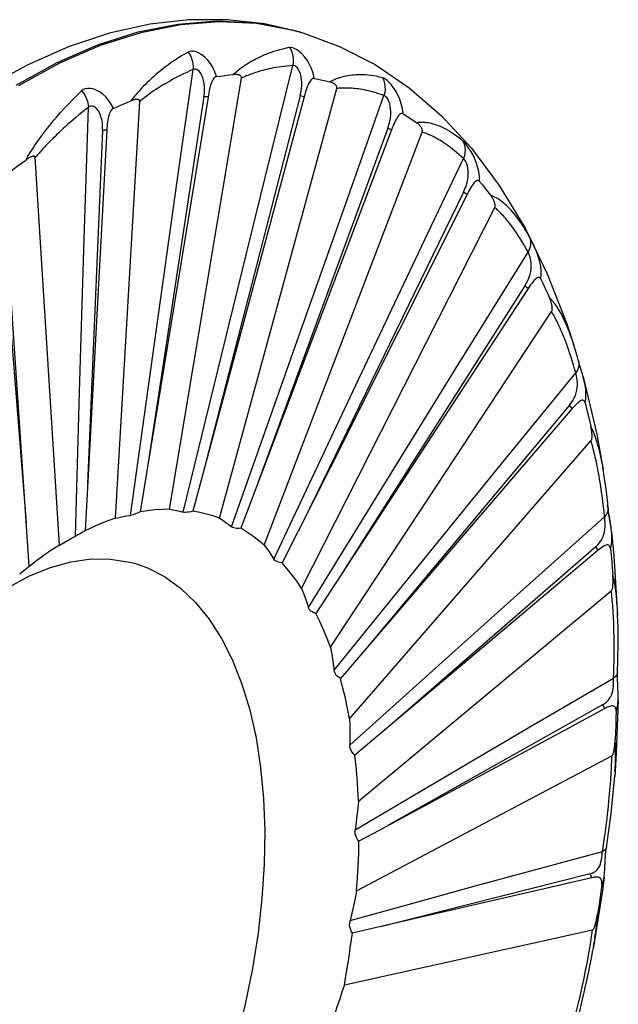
# Model space of a CAD drawing. Header units: inches. Extents: x 0 to 13.8, y 0 to 10.6.
# Tile 18 of 22: x 10.544 to 10.712, y 4.685 to 4.961. Entities that reach past the tile are written whole.
import ezdxf

# ---------------------------------------------------------------- set-up
doc = ezdxf.new("R2010")
doc.units = ezdxf.units.IN
doc.header["$LTSCALE"] = 0.75625
doc.header["$MEASUREMENT"] = 0
doc.layers.get('0').update_dxf_attribs({"linetype": 'CONTINUOUS'})

msp = doc.modelspace()

# ---------------------------------------------------------------- linework, layer by layer
at = {"color": 7, "linetype": 'Continuous'}
for p, q in [((10.62242, 4.95751), (10.6231, 4.95731)), ((10.5457, 4.94831), (10.534, 4.94189)), ((10.61255, 4.91684), (10.62028, 4.94816)), ((10.58566, 4.82378), (10.60585, 4.94464)), ((10.58786, 4.91577), (10.59229, 4.94705)), ((10.59975, 4.82124), (10.63259, 4.94174)), ((10.59649, 4.93935), (10.57749, 4.82302)), ((10.59534, 4.93946), (10.57974, 4.83675)), ((10.62345, 4.93938), (10.59223, 4.82325)), ((10.62233, 4.93966), (10.59592, 4.83695)), ((10.62345, 4.93938), (10.62233, 4.93966)), ((10.63514, 4.90951), (10.64587, 4.93974)), ((10.56165, 4.89661), (10.56292, 4.93645)), ((10.57049, 4.82125), (10.57731, 4.93811)), ((10.66199, 4.93413), (10.67044, 4.92498)), ((10.64691, 4.93062), (10.61067, 4.83162)), ((10.5669, 4.93003), (10.56271, 4.83102)), ((10.56807, 4.93009), (10.56443, 4.86281)), ((10.61227, 4.81375), (10.65658, 4.92952)), ((10.64797, 4.93016), (10.62264, 4.86323)), ((10.55481, 4.81375), (10.548, 4.92239)), ((10.65912, 4.90312), (10.66815, 4.9221)), ((10.60234, 4.87531), (10.61255, 4.91684)), ((10.58203, 4.8743), (10.58786, 4.91577)), ((10.53805, 4.9117), (10.54543, 4.81998)), ((10.66819, 4.91267), (10.62344, 4.82094)), ((10.66918, 4.91205), (10.63072, 4.83543)), ((10.62095, 4.8694), (10.63514, 4.90951)), ((10.62276, 4.80156), (10.67693, 4.90842)), ((10.68535, 4.90276), (10.69169, 4.88979)), ((10.68663, 4.9003), (10.68605, 4.90133)), ((10.56044, 4.85658), (10.56165, 4.89661)), ((10.66586, 4.86295), (10.68629, 4.89586)), ((10.68539, 4.88645), (10.63378, 4.80531)), ((10.6863, 4.88568), (10.65929, 4.84434)), ((10.63084, 4.78511), (10.69291, 4.8792)), ((10.58955, 4.82296), (10.60234, 4.87531)), ((10.57476, 4.82207), (10.58203, 4.8743)), ((10.69915, 4.86982), (10.69883, 4.87079)), ((10.69916, 4.86979), (10.69915, 4.86982)), ((10.60312, 4.81882), (10.62095, 4.8694)), ((10.69836, 4.86638), (10.69804, 4.86734)), ((10.70042, 4.86549), (10.70043, 4.86549)), ((10.56443, 4.86281), (10.56198, 4.81776)), ((10.62264, 4.86323), (10.60567, 4.81844)), ((10.64535, 4.8298), (10.66586, 4.86295)), ((10.6772, 4.83448), (10.69966, 4.86199)), ((10.70176, 4.86091), (10.70148, 4.86189)), ((10.70177, 4.86088), (10.70176, 4.86091)), ((10.70177, 4.86089), (10.70557, 4.84479)), ((10.55927, 4.81619), (10.56044, 4.85658)), ((10.61496, 4.80981), (10.63716, 4.8568)), ((10.6979, 4.85292), (10.64703, 4.79212)), ((10.69871, 4.85202), (10.66919, 4.81769)), ((10.65929, 4.84434), (10.62675, 4.79457)), ((10.63622, 4.765), (10.70395, 4.84293)), ((10.70557, 4.84479), (10.7074, 4.83482)), ((10.63072, 4.83543), (10.61731, 4.80876)), ((10.65463, 4.80674), (10.6772, 4.83448)), ((10.7074, 4.83482), (10.70725, 4.83569)), ((10.62466, 4.79626), (10.64535, 4.8298)), ((10.70863, 4.82434), (10.70857, 4.825)), ((10.70877, 4.82422), (10.70864, 4.82551)), ((10.70877, 4.82422), (10.70877, 4.82421)), ((10.70877, 4.82421), (10.70878, 4.8239)), ((10.68409, 4.80057), (10.70776, 4.82169)), ((10.66919, 4.81769), (10.63363, 4.77637)), ((10.70975, 4.81749), (10.70974, 4.81752)), ((10.70975, 4.81749), (10.7104, 4.81074)), ((10.70527, 4.81328), (10.66346, 4.77698)), ((10.70597, 4.81228), (10.68513, 4.79473)), ((10.7104, 4.81074), (10.71143, 4.79408)), ((10.54524, 4.80685), (10.54435, 4.80612)), ((10.54625, 4.80767), (10.54524, 4.80685)), ((10.63185, 4.77865), (10.65463, 4.80674)), ((10.54435, 4.80612), (10.54364, 4.80554)), ((10.6387, 4.74196), (10.70965, 4.8009)), ((10.66031, 4.77925), (10.68409, 4.80057)), ((10.68513, 4.79473), (10.63771, 4.75483)), ((10.64703, 4.79212), (10.64131, 4.78529)), ((10.63629, 4.75762), (10.66031, 4.77925)), ((10.66346, 4.77698), (10.65177, 4.76682)), ((10.68631, 4.76247), (10.7103, 4.77644)), ((10.7114, 4.77817), (10.7114, 4.77817)), ((10.70722, 4.76897), (10.65906, 4.7419)), ((10.70782, 4.7679), (10.69719, 4.76216)), ((10.71162, 4.77035), (10.71103, 4.75543)), ((10.71162, 4.77035), (10.71162, 4.77036)), ((10.65177, 4.76682), (10.64577, 4.7616)), ((10.69719, 4.76216), (10.64292, 4.73291)), ((10.66218, 4.74832), (10.68631, 4.76247)), ((10.6382, 4.71681), (10.7098, 4.75464)), ((10.71103, 4.75543), (10.7106, 4.7488)), ((10.6378, 4.73393), (10.66218, 4.74832)), ((10.65906, 4.7419), (10.64698, 4.7351)), ((10.64292, 4.73291), (10.63885, 4.73073)), ((10.68948, 4.72309), (10.70719, 4.72786)), ((10.70368, 4.72159), (10.64491, 4.70674)), ((10.67182, 4.71827), (10.68948, 4.72309)), ((10.70768, 4.72072), (10.70715, 4.71684)), ((10.70418, 4.72048), (10.64495, 4.70675)), ((10.65436, 4.71346), (10.67182, 4.71827)), ((10.707, 4.71859), (10.70671, 4.71655)), ((10.70715, 4.71684), (10.70453, 4.70046)), ((10.63635, 4.70843), (10.65436, 4.71346)), ((10.63474, 4.69048), (10.7044, 4.70582)), ((10.64495, 4.70675), (10.63699, 4.70492)), ((10.70304, 4.69752), (10.70337, 4.69933))]:
    msp.add_line(p, q, dxfattribs=at)
for points in [[(10.62242, 4.95751), (10.61238, 4.95986), (10.60196, 4.96104), (10.59121, 4.96102), (10.58017, 4.95977), (10.56884, 4.95724), (10.55732, 4.95342), (10.5457, 4.94831)], [(10.54262, 4.94272), (10.55412, 4.94902), (10.56557, 4.95399), (10.57691, 4.9576), (10.58806, 4.95983), (10.59899, 4.96068), (10.60963, 4.96014)], [(10.62061, 4.95801), (10.61031, 4.95994), (10.59967, 4.96048), (10.58874, 4.95963), (10.57759, 4.95739), (10.56625, 4.95378), (10.5548, 4.94882), (10.54329, 4.94252)], [(10.60963, 4.96014), (10.61993, 4.95821), (10.6231, 4.95731)], [(10.6231, 4.95731), (10.63342, 4.95355), (10.64339, 4.94844)], [(10.61938, 4.95321), (10.61841, 4.95302), (10.61747, 4.95282), (10.61658, 4.95259), (10.61572, 4.95235), (10.61489, 4.9521), (10.6141, 4.95183), (10.61334, 4.95155), (10.61262, 4.95126), (10.61192, 4.95096), (10.61125, 4.95066), (10.61061, 4.95035), (10.60999, 4.95004), (10.6094, 4.94973), (10.60883, 4.94942), (10.60829, 4.9491), (10.60776, 4.94879), (10.60726, 4.94847), (10.60678, 4.94816), (10.60632, 4.94784), (10.60588, 4.94752), (10.60545, 4.94721), (10.60505, 4.94689), (10.60466, 4.94658), (10.60429, 4.94627), (10.60393, 4.94596), (10.60358, 4.94566)], [(10.62632, 4.94459), (10.62601, 4.94601), (10.62556, 4.94732), (10.62501, 4.94852), (10.62437, 4.9496), (10.62367, 4.95056), (10.62294, 4.95137), (10.6222, 4.95203), (10.62149, 4.95255), (10.62084, 4.95291), (10.62026, 4.95313), (10.61977, 4.95323), (10.61938, 4.95321)], [(10.61938, 4.95321), (10.61978, 4.95246), (10.6201, 4.95165), (10.62031, 4.9508), (10.62041, 4.94993), (10.6204, 4.94904), (10.62028, 4.94816)], [(10.59089, 4.95198), (10.58987, 4.95139), (10.58889, 4.95079), (10.58795, 4.9502), (10.58705, 4.9496), (10.58619, 4.94901), (10.58538, 4.94842), (10.58459, 4.94784), (10.58385, 4.94726), (10.58313, 4.94669), (10.58245, 4.94612), (10.58179, 4.94556), (10.58117, 4.94501), (10.58057, 4.94447), (10.57999, 4.94394), (10.57944, 4.94342), (10.57891, 4.94291), (10.57841, 4.9424), (10.57793, 4.94191), (10.57747, 4.94142), (10.57704, 4.94094), (10.57662, 4.94047), (10.57622, 4.94001), (10.57584, 4.93956), (10.57548, 4.93912), (10.57513, 4.93868), (10.5748, 4.93826)], [(10.5989, 4.94508), (10.59843, 4.94642), (10.59785, 4.94764), (10.59717, 4.94874), (10.59641, 4.94969), (10.5956, 4.9505), (10.59478, 4.95116), (10.59395, 4.95165), (10.59317, 4.95199), (10.59246, 4.95217), (10.59184, 4.95222), (10.59131, 4.95216), (10.59089, 4.95198)], [(10.59089, 4.95198), (10.59136, 4.95125), (10.59175, 4.95046), (10.59204, 4.94964), (10.59223, 4.94878), (10.59232, 4.94791), (10.59229, 4.94705)], [(10.59534, 4.93946), (10.59546, 4.94046), (10.59551, 4.94142), (10.59549, 4.94233), (10.5954, 4.94319), (10.59525, 4.944), (10.59503, 4.94474), (10.59477, 4.94541), (10.59445, 4.94599), (10.5941, 4.94647), (10.59372, 4.94682), (10.59333, 4.94706), (10.59295, 4.94717), (10.5926, 4.94717), (10.59229, 4.94705)], [(10.62028, 4.94816), (10.61942, 4.94811), (10.61859, 4.94804), (10.61779, 4.94796), (10.61702, 4.94786), (10.61628, 4.94776), (10.61557, 4.94764), (10.61488, 4.94752), (10.61423, 4.94739), (10.61359, 4.94725), (10.61298, 4.94711), (10.6124, 4.94697), (10.61183, 4.94682), (10.61129, 4.94667), (10.61077, 4.94652), (10.61027, 4.94636), (10.60978, 4.94621), (10.60932, 4.94605), (10.60887, 4.94589), (10.60844, 4.94574), (10.60803, 4.94558), (10.60763, 4.94542), (10.60724, 4.94526), (10.60688, 4.9451), (10.60652, 4.94495), (10.60618, 4.94479), (10.60585, 4.94464)], [(10.62233, 4.93966), (10.62256, 4.94067), (10.62272, 4.94164), (10.6228, 4.94257), (10.6228, 4.94346), (10.62274, 4.94431), (10.62261, 4.9451), (10.62242, 4.94584), (10.62219, 4.94649), (10.6219, 4.94705), (10.62158, 4.9475), (10.62124, 4.94784), (10.62089, 4.94807), (10.62057, 4.94817), (10.62028, 4.94816)], [(10.64339, 4.94844), (10.65295, 4.94196), (10.66199, 4.93413)], [(10.59229, 4.94705), (10.59138, 4.94666), (10.5905, 4.94626), (10.58965, 4.94587), (10.58884, 4.94548), (10.58807, 4.94509), (10.58732, 4.9447), (10.58661, 4.94432), (10.58592, 4.94394), (10.58526, 4.94356), (10.58463, 4.94319), (10.58402, 4.94283), (10.58343, 4.94247), (10.58287, 4.94211), (10.58233, 4.94177), (10.58182, 4.94143), (10.58132, 4.94109), (10.58084, 4.94077), (10.58038, 4.94045), (10.57994, 4.94013), (10.57952, 4.93983), (10.57911, 4.93952), (10.57872, 4.93923), (10.57835, 4.93894), (10.57799, 4.93866), (10.57764, 4.93838), (10.57731, 4.93811)], [(10.5989, 4.94508), (10.59864, 4.945), (10.59839, 4.94485), (10.59815, 4.94461), (10.59793, 4.94432), (10.59773, 4.94398), (10.59755, 4.94359), (10.59738, 4.94316), (10.59722, 4.94269), (10.59708, 4.94219), (10.59695, 4.94167), (10.59682, 4.94112), (10.59671, 4.94055), (10.59659, 4.93996), (10.59649, 4.93935)], [(10.5989, 4.94508), (10.60006, 4.94525), (10.60124, 4.9454), (10.60243, 4.94554), (10.60364, 4.94566)], [(10.60585, 4.94464), (10.60586, 4.9448), (10.60585, 4.94494), (10.6058, 4.94506), (10.60574, 4.94517), (10.60567, 4.94526), (10.60558, 4.94534), (10.60549, 4.9454), (10.60538, 4.94546), (10.60527, 4.94551), (10.60515, 4.94555), (10.60503, 4.94559), (10.60489, 4.94562), (10.60476, 4.94564), (10.60461, 4.94566), (10.60446, 4.94568), (10.6043, 4.94568), (10.60414, 4.94569), (10.60396, 4.94569), (10.6038, 4.94568), (10.60364, 4.94566)], [(10.62632, 4.94459), (10.62608, 4.94459), (10.62583, 4.94452), (10.62559, 4.94435), (10.62536, 4.94412), (10.62513, 4.94383), (10.62492, 4.94348), (10.62471, 4.94309), (10.62452, 4.94265), (10.62433, 4.94217), (10.62414, 4.94166), (10.62396, 4.94112), (10.62379, 4.94056), (10.62362, 4.93998), (10.62345, 4.93938)], [(10.62632, 4.94459), (10.62741, 4.94436), (10.6285, 4.94412), (10.62958, 4.94387), (10.63066, 4.94359)], [(10.64544, 4.94475), (10.64456, 4.94497), (10.64372, 4.94516), (10.6429, 4.94531), (10.64212, 4.94543), (10.64137, 4.94551), (10.64064, 4.94557), (10.63994, 4.94561), (10.63927, 4.94562), (10.63862, 4.9456), (10.638, 4.94557), (10.6374, 4.94553), (10.63682, 4.94547), (10.63626, 4.94539), (10.63572, 4.94531), (10.63521, 4.94521), (10.63471, 4.94511), (10.63423, 4.94499), (10.63377, 4.94486), (10.63332, 4.94473), (10.6329, 4.94458), (10.63249, 4.94443), (10.63209, 4.94427), (10.63171, 4.94411), (10.63135, 4.94394), (10.631, 4.94377), (10.63066, 4.94359)], [(10.64544, 4.94475), (10.64578, 4.944), (10.64602, 4.94319), (10.64615, 4.94235), (10.64617, 4.94148), (10.64608, 4.9406), (10.64587, 4.93974)], [(10.65121, 4.93468), (10.65104, 4.93612), (10.65073, 4.93748), (10.65031, 4.93876), (10.64979, 4.93993), (10.6492, 4.941), (10.64858, 4.94194), (10.64794, 4.94275), (10.64731, 4.94343), (10.64674, 4.94395), (10.64623, 4.94435), (10.64579, 4.94461), (10.64544, 4.94475)], [(10.56992, 4.93613), (10.56931, 4.93735), (10.5686, 4.93844), (10.56779, 4.93939), (10.56693, 4.94019), (10.56602, 4.94084), (10.56511, 4.94132), (10.56422, 4.94163), (10.56338, 4.94179), (10.56263, 4.94178), (10.56198, 4.94166), (10.56144, 4.94143), (10.56101, 4.9411)], [(10.63259, 4.94174), (10.63262, 4.94191), (10.63263, 4.94206), (10.6326, 4.9422), (10.63256, 4.94234), (10.63251, 4.94246), (10.63244, 4.94257), (10.63236, 4.94267), (10.63227, 4.94277), (10.63217, 4.94286), (10.63207, 4.94294), (10.63196, 4.94303), (10.63184, 4.9431), (10.63172, 4.94318), (10.63159, 4.94325), (10.63146, 4.94331), (10.63131, 4.94337), (10.63116, 4.94343), (10.63101, 4.94349), (10.63084, 4.94354), (10.63066, 4.94359)], [(10.64587, 4.93974), (10.6451, 4.94003), (10.64435, 4.94028), (10.64363, 4.94051), (10.64293, 4.94072), (10.64226, 4.9409), (10.64161, 4.94106), (10.64099, 4.94121), (10.64039, 4.94133), (10.63981, 4.94144), (10.63925, 4.94153), (10.63871, 4.94161), (10.63819, 4.94168), (10.63769, 4.94174), (10.63721, 4.94178), (10.63674, 4.94182), (10.63629, 4.94184), (10.63586, 4.94186), (10.63544, 4.94187), (10.63504, 4.94188), (10.63465, 4.94187), (10.63427, 4.94186), (10.63391, 4.94185), (10.63357, 4.94183), (10.63323, 4.9418), (10.63291, 4.94177), (10.63259, 4.94174)], [(10.55396, 4.93369), (10.55508, 4.93498), (10.55622, 4.93624), (10.55739, 4.93749), (10.55857, 4.93871), (10.55978, 4.93992), (10.56101, 4.9411)], [(10.56101, 4.9411), (10.56155, 4.94042), (10.56201, 4.93967), (10.56239, 4.93889), (10.56267, 4.93808), (10.56285, 4.93726), (10.56292, 4.93645)], [(10.59649, 4.93935), (10.59621, 4.93937), (10.59592, 4.9394), (10.59563, 4.93943), (10.59534, 4.93946)], [(10.64691, 4.93062), (10.64724, 4.9316), (10.64749, 4.93255), (10.64766, 4.93347), (10.64776, 4.93436), (10.64778, 4.93522), (10.64774, 4.93604), (10.64763, 4.93681), (10.64747, 4.93752), (10.64726, 4.93814), (10.647, 4.93868), (10.64672, 4.93911), (10.64642, 4.93943), (10.64614, 4.93965), (10.64587, 4.93975)], [(10.56292, 4.93645), (10.56199, 4.93573), (10.5611, 4.93502), (10.56024, 4.93433), (10.55943, 4.93365), (10.55864, 4.93299), (10.5579, 4.93234), (10.55718, 4.93171), (10.55649, 4.93109), (10.55583, 4.93049), (10.5552, 4.9299), (10.55459, 4.92933), (10.55401, 4.92877), (10.55346, 4.92823), (10.55292, 4.9277), (10.55241, 4.92719), (10.55192, 4.92669), (10.55145, 4.9262), (10.551, 4.92573), (10.55057, 4.92527), (10.55015, 4.92482), (10.54976, 4.92439), (10.54937, 4.92397), (10.54901, 4.92355), (10.54866, 4.92315), (10.54832, 4.92277), (10.548, 4.92239)], [(10.5669, 4.93002), (10.56691, 4.93099), (10.56686, 4.9319), (10.56674, 4.93276), (10.56655, 4.93356), (10.5663, 4.93429), (10.566, 4.93496), (10.56566, 4.93554), (10.56528, 4.93603), (10.56486, 4.93641), (10.56443, 4.93666), (10.564, 4.93678), (10.5636, 4.93678), (10.56323, 4.93667), (10.56291, 4.93645)], [(10.56993, 4.93613), (10.56966, 4.93597), (10.56942, 4.93574), (10.5692, 4.93545), (10.569, 4.93511), (10.56883, 4.93473), (10.56868, 4.93432), (10.56856, 4.93387), (10.56845, 4.93339), (10.56836, 4.93288), (10.56828, 4.93235), (10.56821, 4.93181), (10.56816, 4.93125), (10.56811, 4.93068), (10.56807, 4.93009)], [(10.56993, 4.93613), (10.57115, 4.93669), (10.57238, 4.93723), (10.57359, 4.93776), (10.5748, 4.93826)], [(10.57731, 4.93811), (10.5773, 4.93826), (10.57727, 4.93838), (10.57721, 4.93848), (10.57713, 4.93855), (10.57704, 4.93861), (10.57694, 4.93865), (10.57684, 4.93868), (10.57672, 4.9387), (10.57659, 4.9387), (10.57646, 4.9387), (10.57633, 4.93869), (10.57618, 4.93867), (10.57603, 4.93865), (10.57588, 4.93862), (10.57572, 4.93858), (10.57555, 4.93853), (10.57538, 4.93848), (10.57519, 4.93842), (10.575, 4.93834), (10.5748, 4.93826)], [(10.54534, 4.92167), (10.54565, 4.9222), (10.54597, 4.92274), (10.54631, 4.9233), (10.54666, 4.92387), (10.54703, 4.92446), (10.54743, 4.92506), (10.54784, 4.92568), (10.54827, 4.92632), (10.54872, 4.92697), (10.5492, 4.92765), (10.5497, 4.92833), (10.55023, 4.92904), (10.55078, 4.92977), (10.55136, 4.93051), (10.55196, 4.93128), (10.5526, 4.93206), (10.55326, 4.93287), (10.55396, 4.93369)], [(10.65121, 4.93467), (10.65099, 4.93476), (10.65076, 4.93476), (10.65052, 4.93468), (10.65028, 4.93451), (10.65004, 4.93428), (10.6498, 4.93399), (10.64957, 4.93364), (10.64934, 4.93325), (10.6491, 4.93281), (10.64888, 4.93233), (10.64865, 4.93183), (10.64842, 4.9313), (10.6482, 4.93074), (10.64797, 4.93016)], [(10.65121, 4.93467), (10.65217, 4.93407), (10.65314, 4.93344), (10.65411, 4.93278), (10.65508, 4.93211)], [(10.64797, 4.93016), (10.64772, 4.93028), (10.64745, 4.93039), (10.64719, 4.93051), (10.64691, 4.93062)], [(10.66813, 4.92689), (10.66739, 4.92752), (10.66667, 4.92809), (10.66598, 4.92861), (10.66531, 4.92908), (10.66466, 4.9295), (10.66403, 4.92989), (10.66342, 4.93023), (10.66283, 4.93054), (10.66227, 4.93081), (10.66172, 4.93105), (10.66119, 4.93126), (10.66067, 4.93145), (10.66017, 4.93162), (10.65969, 4.93176), (10.65923, 4.93189), (10.65878, 4.93199), (10.65834, 4.93208), (10.65792, 4.93214), (10.65751, 4.93219), (10.65712, 4.93222), (10.65674, 4.93224), (10.65638, 4.93224), (10.65603, 4.93223), (10.65569, 4.93221), (10.65535, 4.93218), (10.65503, 4.93214)], [(10.65658, 4.92952), (10.65662, 4.92969), (10.65664, 4.92985), (10.65664, 4.93001), (10.65662, 4.93016), (10.65658, 4.93031), (10.65653, 4.93045), (10.65647, 4.93058), (10.6564, 4.93072), (10.65633, 4.93084), (10.65624, 4.93097), (10.65615, 4.93109), (10.65606, 4.93122), (10.65595, 4.93133), (10.65584, 4.93145), (10.65573, 4.93157), (10.65561, 4.93168), (10.65547, 4.9318), (10.65534, 4.93191), (10.65521, 4.93201), (10.65508, 4.93211)], [(10.56807, 4.93009), (10.56779, 4.93007), (10.5675, 4.93005), (10.5672, 4.93003), (10.5669, 4.93003)], [(10.66815, 4.9221), (10.66749, 4.92271), (10.66686, 4.92328), (10.66624, 4.92382), (10.66565, 4.92431), (10.66508, 4.92478), (10.66452, 4.92521), (10.66398, 4.92561), (10.66346, 4.92598), (10.66296, 4.92633), (10.66247, 4.92665), (10.662, 4.92695), (10.66155, 4.92723), (10.66111, 4.92749), (10.66069, 4.92773), (10.66027, 4.92795), (10.65988, 4.92816), (10.6595, 4.92835), (10.65912, 4.92853), (10.65877, 4.92869), (10.65842, 4.92885), (10.65809, 4.92899), (10.65776, 4.92911), (10.65745, 4.92923), (10.65715, 4.92934), (10.65686, 4.92943), (10.65658, 4.92952)], [(10.67266, 4.91569), (10.67263, 4.91712), (10.67245, 4.91849), (10.67215, 4.91979), (10.67176, 4.92102), (10.67129, 4.92217), (10.67077, 4.92321), (10.67024, 4.92415), (10.66971, 4.92496), (10.66923, 4.92564), (10.66879, 4.92619), (10.66843, 4.92661), (10.66813, 4.92689)], [(10.66813, 4.92689), (10.66841, 4.92617), (10.66859, 4.92539), (10.66865, 4.92458), (10.6686, 4.92375), (10.66843, 4.92291), (10.66815, 4.9221)], [(10.548, 4.92239), (10.54797, 4.92252), (10.54792, 4.92262), (10.54785, 4.92269), (10.54776, 4.92273), (10.54766, 4.92276), (10.54755, 4.92276), (10.54744, 4.92275), (10.54731, 4.92272), (10.54718, 4.92269), (10.54704, 4.92264), (10.5469, 4.92258), (10.54675, 4.92252), (10.5466, 4.92245), (10.54644, 4.92236), (10.54627, 4.92227), (10.5461, 4.92217), (10.54592, 4.92206), (10.54574, 4.92195), (10.54556, 4.92183), (10.54539, 4.9217)], [(10.67044, 4.92498), (10.67823, 4.91453), (10.68535, 4.90276)], [(10.54045, 4.91806), (10.54165, 4.91897), (10.54288, 4.91988), (10.54412, 4.92079), (10.54539, 4.9217)], [(10.66819, 4.91267), (10.6686, 4.91358), (10.66893, 4.91447), (10.66919, 4.91535), (10.66937, 4.91621), (10.66947, 4.91705), (10.66951, 4.91787), (10.66948, 4.91865), (10.6694, 4.91939), (10.66926, 4.92006), (10.66907, 4.92066), (10.66885, 4.92117), (10.66861, 4.92158), (10.66837, 4.9219), (10.66814, 4.9221)], [(10.67267, 4.91569), (10.67247, 4.91586), (10.67226, 4.91594), (10.67203, 4.91593), (10.67179, 4.91584), (10.67155, 4.91568), (10.6713, 4.91545), (10.67105, 4.91517), (10.67079, 4.91483), (10.67052, 4.91445), (10.67026, 4.91402), (10.66999, 4.91357), (10.66972, 4.91309), (10.66945, 4.91258), (10.66918, 4.91205)], [(10.67267, 4.91569), (10.67347, 4.91472), (10.67426, 4.91373), (10.67505, 4.91273), (10.67584, 4.91171)], [(10.53923, 4.91194), (10.54605, 4.81074), (10.54625, 4.80767)], [(10.66918, 4.91205), (10.66894, 4.9122), (10.6687, 4.91236), (10.66845, 4.91251), (10.66819, 4.91267)], [(10.68605, 4.90133), (10.68551, 4.90223), (10.68497, 4.90309), (10.68444, 4.9039), (10.68393, 4.90464), (10.68343, 4.90533), (10.68294, 4.90597), (10.68247, 4.90656), (10.682, 4.90711), (10.68155, 4.90761), (10.68112, 4.90807), (10.68069, 4.9085), (10.68028, 4.9089), (10.67987, 4.90927), (10.67948, 4.90961), (10.6791, 4.90992), (10.67873, 4.9102), (10.67837, 4.91046), (10.67802, 4.91068), (10.67768, 4.91089), (10.67735, 4.91107), (10.67703, 4.91123), (10.67672, 4.91138), (10.67642, 4.9115), (10.67612, 4.91161), (10.67584, 4.91171)], [(10.67693, 4.90842), (10.67699, 4.90858), (10.67703, 4.90874), (10.67704, 4.90891), (10.67704, 4.90908), (10.67703, 4.90925), (10.677, 4.90942), (10.67696, 4.90958), (10.67691, 4.90974), (10.67686, 4.9099), (10.6768, 4.91006), (10.67673, 4.91022), (10.67666, 4.91039), (10.67658, 4.91055), (10.67649, 4.91071), (10.6764, 4.91087), (10.6763, 4.91103), (10.6762, 4.9112), (10.67609, 4.91137), (10.67597, 4.91154), (10.67584, 4.91171)], [(10.68629, 4.89586), (10.68579, 4.89678), (10.68529, 4.89765), (10.68482, 4.89846), (10.68435, 4.89923), (10.6839, 4.89996), (10.68346, 4.90064), (10.68303, 4.90128), (10.68261, 4.90189), (10.68221, 4.90246), (10.68182, 4.903), (10.68144, 4.90351), (10.68107, 4.90399), (10.68071, 4.90444), (10.68036, 4.90487), (10.68002, 4.90527), (10.6797, 4.90565), (10.67938, 4.90601), (10.67907, 4.90635), (10.67877, 4.90667), (10.67848, 4.90697), (10.6782, 4.90725), (10.67793, 4.90751), (10.67767, 4.90776), (10.67741, 4.908), (10.67717, 4.90822), (10.67693, 4.90842)], [(10.63716, 4.8568), (10.65481, 4.89404), (10.65912, 4.90312)], [(10.68663, 4.9003), (10.68687, 4.89962), (10.68699, 4.89889), (10.68699, 4.89814), (10.68688, 4.89737), (10.68664, 4.8966), (10.68629, 4.89586)], [(10.68872, 4.89586), (10.6883, 4.89689), (10.68788, 4.89782), (10.68749, 4.89863), (10.68715, 4.89931), (10.68686, 4.89987), (10.68663, 4.9003)], [(10.68539, 4.88645), (10.68587, 4.88726), (10.68628, 4.88807), (10.6866, 4.88887), (10.68685, 4.88967), (10.68703, 4.89047), (10.68714, 4.89126), (10.68719, 4.89203), (10.68717, 4.89277), (10.6871, 4.89346), (10.68699, 4.8941), (10.68683, 4.89467), (10.68665, 4.89517), (10.68647, 4.89556), (10.68629, 4.89586)], [(10.68991, 4.88833), (10.68999, 4.88969), (10.68993, 4.89102), (10.68975, 4.89232), (10.68947, 4.89356), (10.68912, 4.89475), (10.68873, 4.89584)], [(10.69169, 4.88979), (10.69718, 4.87574), (10.69916, 4.86979)], [(10.6863, 4.88568), (10.68608, 4.88588), (10.68586, 4.88607), (10.68563, 4.88626), (10.68539, 4.88645)], [(10.68991, 4.88833), (10.68975, 4.88858), (10.68957, 4.88873), (10.68936, 4.8888), (10.68913, 4.88879), (10.68889, 4.8887), (10.68864, 4.88855), (10.68837, 4.88833), (10.68809, 4.88806), (10.68781, 4.88775), (10.68752, 4.8874), (10.68722, 4.88701), (10.68692, 4.88659), (10.68661, 4.88615), (10.6863, 4.88568)], [(10.68991, 4.88833), (10.69052, 4.88702), (10.69113, 4.88571), (10.69173, 4.88438), (10.69232, 4.88304)], [(10.69883, 4.87079), (10.69848, 4.87183), (10.69813, 4.8728), (10.69779, 4.87371), (10.69745, 4.87456), (10.69712, 4.87536), (10.69679, 4.8761), (10.69647, 4.8768), (10.69615, 4.87745), (10.69584, 4.87807), (10.69554, 4.87864), (10.69524, 4.87918), (10.69494, 4.87968), (10.69465, 4.88015), (10.69437, 4.88059), (10.6941, 4.88099), (10.69383, 4.88136), (10.69356, 4.8817), (10.6933, 4.88201), (10.69305, 4.8823), (10.6928, 4.88257), (10.69255, 4.88282), (10.69231, 4.88304)], [(10.69291, 4.8792), (10.69299, 4.87935), (10.69304, 4.87951), (10.69308, 4.87968), (10.69309, 4.87986), (10.6931, 4.88004), (10.69309, 4.88023), (10.69308, 4.88041), (10.69306, 4.8806), (10.69303, 4.88079), (10.69299, 4.88098), (10.69295, 4.88117), (10.6929, 4.88137), (10.69285, 4.88157), (10.69279, 4.88176), (10.69273, 4.88197), (10.69266, 4.88217), (10.69258, 4.88238), (10.6925, 4.8826), (10.69241, 4.88281), (10.69232, 4.88304)], [(10.69686, 4.87071), (10.69658, 4.87144), (10.6963, 4.87214), (10.69604, 4.8728), (10.69577, 4.87343), (10.69552, 4.87403), (10.69527, 4.87459), (10.69503, 4.87513), (10.69479, 4.87564), (10.69456, 4.87613), (10.69433, 4.87659), (10.69412, 4.87702), (10.6939, 4.87744), (10.69369, 4.87783), (10.69349, 4.8782), (10.69329, 4.87856), (10.6931, 4.87889), (10.69291, 4.8792)], [(10.69804, 4.86734), (10.69774, 4.86825), (10.69744, 4.86911), (10.69715, 4.86993), (10.69686, 4.87071)], [(10.70058, 4.86493), (10.70016, 4.86643), (10.69962, 4.86831), (10.69915, 4.86982)], [(10.69966, 4.86199), (10.69932, 4.86317), (10.699, 4.8643), (10.69867, 4.86537), (10.69836, 4.86638)], [(10.70043, 4.86549), (10.70047, 4.8653), (10.70055, 4.86464), (10.70051, 4.86398), (10.70034, 4.8633), (10.70006, 4.86263), (10.69966, 4.86199)], [(10.70148, 4.86189), (10.70077, 4.8643), (10.70058, 4.86493)], [(10.6979, 4.85292), (10.69843, 4.8536), (10.69889, 4.85429), (10.69927, 4.85499), (10.69958, 4.85571), (10.69981, 4.85643), (10.69998, 4.85716), (10.7001, 4.85789), (10.70015, 4.85861), (10.70015, 4.8593), (10.7001, 4.85996), (10.70001, 4.86058), (10.6999, 4.86113), (10.69978, 4.8616), (10.69966, 4.86199)], [(10.70231, 4.85358), (10.70249, 4.85483), (10.70254, 4.85608), (10.70247, 4.85732), (10.7023, 4.85854), (10.70206, 4.85973), (10.70177, 4.86088)], [(10.70231, 4.85358), (10.7022, 4.85389), (10.70205, 4.85412), (10.70187, 4.85426), (10.70166, 4.85432), (10.70143, 4.85432), (10.70118, 4.85424), (10.70092, 4.85411), (10.70063, 4.85392), (10.70033, 4.85368), (10.70003, 4.85341), (10.69971, 4.8531), (10.69938, 4.85277), (10.69905, 4.85241), (10.69871, 4.85202)], [(10.70231, 4.85358), (10.70271, 4.85201), (10.70311, 4.85041), (10.7035, 4.84877), (10.70389, 4.8471)], [(10.69871, 4.85202), (10.69852, 4.85225), (10.69832, 4.85248), (10.69812, 4.8527), (10.6979, 4.85292)], [(10.70707, 4.8367), (10.70688, 4.83766), (10.70669, 4.83857), (10.7065, 4.83942), (10.70631, 4.84023), (10.70612, 4.84099), (10.70592, 4.8417), (10.70573, 4.84238), (10.70554, 4.84302), (10.70535, 4.84361), (10.70516, 4.84417), (10.70497, 4.84469), (10.70479, 4.84518), (10.7046, 4.84563), (10.70442, 4.84606), (10.70423, 4.84646), (10.70405, 4.84683), (10.70387, 4.84718)], [(10.70395, 4.84293), (10.70404, 4.84306), (10.70411, 4.8432), (10.70416, 4.84337), (10.7042, 4.84356), (10.70422, 4.84375), (10.70424, 4.84394), (10.70425, 4.84414), (10.70425, 4.84435), (10.70425, 4.84456), (10.70424, 4.84477), (10.70422, 4.84499), (10.7042, 4.84521), (10.70418, 4.84544), (10.70415, 4.84567), (10.70412, 4.8459), (10.70408, 4.84614), (10.70403, 4.84639), (10.70399, 4.84664), (10.70394, 4.84688), (10.70389, 4.8471)], [(10.70546, 4.83703), (10.70532, 4.8377), (10.70517, 4.83835), (10.70503, 4.83896), (10.70489, 4.83955), (10.70475, 4.8401), (10.70461, 4.84063), (10.70447, 4.84114), (10.70434, 4.84162), (10.70421, 4.84208), (10.70408, 4.84251), (10.70395, 4.84293)], [(10.70623, 4.83311), (10.70607, 4.83397), (10.70592, 4.83479), (10.70577, 4.83557), (10.70561, 4.83632), (10.70546, 4.83703)], [(10.70864, 4.82551), (10.70837, 4.82791), (10.70809, 4.83018), (10.70779, 4.83232), (10.70748, 4.83432), (10.70741, 4.83479)], [(10.70731, 4.82573), (10.70716, 4.82695), (10.70701, 4.82811), (10.70685, 4.82921), (10.7067, 4.83026), (10.70654, 4.83126), (10.70638, 4.83221), (10.70623, 4.83311)], [(10.70776, 4.82169), (10.70761, 4.82311), (10.70746, 4.82445), (10.70731, 4.82573)], [(10.57749, 4.82302), (10.57692, 4.82277), (10.57639, 4.82255), (10.5759, 4.82237), (10.57546, 4.82223), (10.57508, 4.82213), (10.57476, 4.82207)], [(10.58566, 4.82378), (10.58364, 4.82373), (10.5816, 4.82359), (10.57955, 4.82335), (10.57749, 4.82302)], [(10.58566, 4.82378), (10.58664, 4.82362), (10.58762, 4.82343), (10.58859, 4.82321), (10.58955, 4.82296)], [(10.59223, 4.82325), (10.59165, 4.8231), (10.59112, 4.82299), (10.59064, 4.82292), (10.59021, 4.82289), (10.58985, 4.8229), (10.58955, 4.82296)], [(10.59975, 4.82124), (10.5979, 4.82189), (10.59604, 4.82244), (10.59415, 4.82289), (10.59223, 4.82325)], [(10.70878, 4.8239), (10.70871, 4.82333), (10.70851, 4.82277)], [(10.70905, 4.82171), (10.70888, 4.82269), (10.70874, 4.82358)], [(10.70905, 4.82213), (10.70891, 4.82308), (10.70881, 4.82388), (10.70877, 4.82421)], [(10.57049, 4.82125), (10.56838, 4.82052), (10.56625, 4.81969), (10.56412, 4.81877), (10.56198, 4.81776)], [(10.57049, 4.82125), (10.57157, 4.8215), (10.57264, 4.82172), (10.5737, 4.82191), (10.57476, 4.82207)], [(10.59975, 4.82124), (10.60061, 4.82068), (10.60146, 4.82009), (10.60229, 4.81947), (10.60312, 4.81882)], [(10.70527, 4.81328), (10.70583, 4.81381), (10.70632, 4.81436), (10.70673, 4.81493), (10.70708, 4.81554), (10.70737, 4.81616), (10.70759, 4.81681), (10.70776, 4.81748), (10.70787, 4.81815), (10.70793, 4.81882), (10.70794, 4.81948), (10.70792, 4.82012), (10.70788, 4.82071), (10.70782, 4.82124), (10.70776, 4.8217)], [(10.70851, 4.82277), (10.70819, 4.82222), (10.70776, 4.82169)], [(10.70974, 4.81752), (10.7096, 4.81864), (10.70941, 4.8199), (10.70922, 4.82107), (10.70905, 4.82213)], [(10.70963, 4.81839), (10.70945, 4.81953), (10.70925, 4.82065), (10.70905, 4.82171)], [(10.56198, 4.81776), (10.56142, 4.81742), (10.56091, 4.81711), (10.56042, 4.81682), (10.55998, 4.81657), (10.5596, 4.81636), (10.55927, 4.81619)], [(10.60567, 4.81844), (10.60509, 4.8184), (10.60458, 4.8184), (10.60411, 4.81844), (10.60371, 4.81853), (10.60338, 4.81865), (10.60312, 4.81882)], [(10.61227, 4.81375), (10.61067, 4.81506), (10.60903, 4.81627), (10.60737, 4.8174), (10.60567, 4.81844)], [(10.55481, 4.81375), (10.55593, 4.81441), (10.55705, 4.81504), (10.55816, 4.81563), (10.55927, 4.81619)], [(10.70943, 4.81269), (10.7097, 4.81379), (10.70982, 4.81492), (10.70984, 4.81607), (10.70977, 4.81723)], [(10.55481, 4.81375), (10.55267, 4.81236), (10.55053, 4.81089), (10.54839, 4.80932), (10.54625, 4.80767)], [(10.61227, 4.81375), (10.61296, 4.81281), (10.61364, 4.81184), (10.61431, 4.81084), (10.61496, 4.80981)], [(10.70597, 4.81228), (10.70581, 4.81254), (10.70564, 4.81279), (10.70546, 4.81304), (10.70527, 4.81328)], [(10.70943, 4.81269), (10.70937, 4.81306), (10.70926, 4.81335), (10.70911, 4.81356), (10.70893, 4.8137), (10.70872, 4.81377), (10.70849, 4.81377), (10.70823, 4.81372), (10.70795, 4.81362), (10.70765, 4.81348), (10.70734, 4.8133), (10.70701, 4.81308), (10.70667, 4.81284), (10.70633, 4.81257), (10.70597, 4.81228)], [(10.70943, 4.81269), (10.70961, 4.81088), (10.70978, 4.80906), (10.70994, 4.80724), (10.71009, 4.8054)], [(10.54056, 4.80195), (10.54643, 4.80511), (10.55227, 4.80749), (10.55802, 4.80908), (10.56366, 4.80986), (10.56914, 4.80983), (10.57443, 4.80898), (10.5761, 4.80853)], [(10.61731, 4.80876), (10.61676, 4.80883), (10.61627, 4.80895), (10.61583, 4.80911), (10.61547, 4.80931), (10.61518, 4.80954), (10.61496, 4.80981)], [(10.5761, 4.80853), (10.57949, 4.80733), (10.5843, 4.80489), (10.58881, 4.80166), (10.593, 4.79768), (10.59684, 4.79296), (10.6003, 4.78755), (10.60336, 4.78147), (10.606, 4.77478), (10.6082, 4.7675), (10.60996, 4.75969), (10.61124, 4.75141), (10.61206, 4.74271), (10.61239, 4.73364), (10.61225, 4.72428), (10.61163, 4.71467), (10.61053, 4.70488), (10.60896, 4.69499), (10.60694, 4.68505), (10.60447, 4.67514)], [(10.62276, 4.80156), (10.62146, 4.80348), (10.62012, 4.80532), (10.61874, 4.80708), (10.61731, 4.80876)], [(10.70965, 4.8009), (10.70974, 4.80101), (10.70983, 4.80114), (10.70989, 4.8013), (10.70995, 4.80148), (10.71, 4.80167), (10.71004, 4.80187), (10.71007, 4.80208), (10.71009, 4.80229), (10.71011, 4.80252), (10.71013, 4.80275), (10.71014, 4.80298), (10.71015, 4.80322), (10.71016, 4.80347), (10.71016, 4.80372), (10.71015, 4.80398), (10.71015, 4.80425), (10.71014, 4.80452), (10.71013, 4.8048), (10.71011, 4.8051), (10.71009, 4.8054)], [(10.71116, 4.79853), (10.71108, 4.79936), (10.711, 4.80014), (10.71091, 4.80087), (10.71082, 4.80156), (10.71072, 4.80221), (10.71062, 4.80283), (10.71052, 4.80341), (10.71042, 4.80395), (10.71031, 4.80447), (10.7102, 4.80495), (10.71008, 4.80541)], [(10.62276, 4.80156), (10.62326, 4.80027), (10.62374, 4.79896), (10.62421, 4.79762), (10.62466, 4.79626)], [(10.7101, 4.79619), (10.71005, 4.79688), (10.71, 4.79754), (10.70994, 4.79817), (10.70989, 4.79876), (10.70983, 4.79934), (10.70977, 4.79988), (10.70971, 4.8004), (10.70965, 4.8009)], [(10.7113, 4.79675), (10.71123, 4.79766), (10.71116, 4.79853)], [(10.62675, 4.79457), (10.62622, 4.79475), (10.62577, 4.79498), (10.62537, 4.79525), (10.62506, 4.79556), (10.62482, 4.79589), (10.62466, 4.79626)], [(10.71032, 4.79224), (10.71028, 4.7931), (10.71024, 4.79393), (10.71019, 4.79472), (10.71015, 4.79547), (10.7101, 4.79619)], [(10.71143, 4.79411), (10.71141, 4.79476), (10.71135, 4.79578)], [(10.63084, 4.78511), (10.62989, 4.78757), (10.62889, 4.78997), (10.62785, 4.7923), (10.62675, 4.79457)], [(10.71139, 4.77779), (10.7115, 4.78168), (10.71157, 4.78629), (10.71154, 4.79063), (10.71143, 4.79411)], [(10.7104, 4.77954), (10.71043, 4.78099), (10.71045, 4.78237), (10.71046, 4.78368), (10.71047, 4.78493), (10.71046, 4.78613), (10.71045, 4.78727), (10.71044, 4.78836), (10.71041, 4.7894), (10.71039, 4.79039), (10.71035, 4.79134), (10.71032, 4.79224)], [(10.63084, 4.78511), (10.63112, 4.78352), (10.63138, 4.78192), (10.63162, 4.78029), (10.63185, 4.77865)], [(10.7103, 4.77644), (10.71035, 4.77803), (10.7104, 4.77954)], [(10.63363, 4.77637), (10.63315, 4.77667), (10.63274, 4.777), (10.6324, 4.77737), (10.63213, 4.77778), (10.63195, 4.7782), (10.63185, 4.77865)], [(10.63622, 4.765), (10.63565, 4.76792), (10.63503, 4.77079), (10.63436, 4.77361), (10.63363, 4.77637)], [(10.70722, 4.76897), (10.70779, 4.76932), (10.70829, 4.76972), (10.70873, 4.77015), (10.7091, 4.77062), (10.70941, 4.77112), (10.70967, 4.77167), (10.70988, 4.77225), (10.71004, 4.77285), (10.71015, 4.77348), (10.71023, 4.77411), (10.71027, 4.77475), (10.71029, 4.77537), (10.7103, 4.77593), (10.7103, 4.77645)], [(10.7114, 4.77817), (10.71139, 4.77812), (10.7113, 4.77767), (10.71108, 4.77724), (10.71075, 4.77682), (10.7103, 4.77644)], [(10.71162, 4.77036), (10.71162, 4.77132), (10.71159, 4.7725), (10.71153, 4.77365), (10.71146, 4.77479), (10.71141, 4.77587), (10.71138, 4.77689), (10.71139, 4.77779)], [(10.70782, 4.7679), (10.70768, 4.76818), (10.70754, 4.76845), (10.70738, 4.76871), (10.70722, 4.76897)], [(10.71102, 4.76714), (10.711, 4.76755), (10.71094, 4.76789), (10.71083, 4.76817), (10.71068, 4.76838), (10.7105, 4.76852), (10.71028, 4.76861), (10.71004, 4.76865), (10.70977, 4.76864), (10.70949, 4.76859), (10.70918, 4.7685), (10.70886, 4.76839), (10.70852, 4.76825), (10.70818, 4.76809), (10.70782, 4.7679)], [(10.71102, 4.76715), (10.71133, 4.76806), (10.71152, 4.76903), (10.71161, 4.77005), (10.71162, 4.77035)], [(10.63622, 4.765), (10.63626, 4.76317), (10.63629, 4.76134), (10.6363, 4.75949), (10.63629, 4.75762)], [(10.71102, 4.76714), (10.71096, 4.76517), (10.71089, 4.7632), (10.71082, 4.76122), (10.71074, 4.75924)], [(10.63771, 4.75483), (10.63728, 4.75523), (10.63692, 4.75566), (10.63664, 4.75612), (10.63644, 4.75661), (10.63632, 4.75711), (10.63629, 4.75762)], [(10.7098, 4.75464), (10.7099, 4.75472), (10.70999, 4.75483), (10.71007, 4.75498), (10.71014, 4.75515), (10.71021, 4.75533), (10.71027, 4.75553), (10.71032, 4.75574), (10.71037, 4.75596), (10.71042, 4.75619), (10.71046, 4.75642), (10.7105, 4.75667), (10.71053, 4.75692), (10.71057, 4.75717), (10.7106, 4.75744), (10.71063, 4.75771), (10.71065, 4.758), (10.71068, 4.75829), (10.7107, 4.75859), (10.71072, 4.75891), (10.71074, 4.75924)], [(10.71069, 4.75024), (10.71075, 4.75123), (10.71079, 4.75217), (10.71083, 4.75306), (10.71085, 4.75391), (10.71086, 4.75471), (10.71087, 4.75547), (10.71086, 4.75618), (10.71085, 4.75686), (10.71083, 4.75751), (10.71081, 4.75812), (10.71077, 4.7587), (10.71073, 4.75924)], [(10.6387, 4.74196), (10.63854, 4.74524), (10.63832, 4.74848), (10.63804, 4.75168), (10.63771, 4.75483)], [(10.70967, 4.75087), (10.70971, 4.75157), (10.70973, 4.75224), (10.70976, 4.75288), (10.70977, 4.75349), (10.70979, 4.75408), (10.7098, 4.75464)], [(10.70828, 4.72892), (10.70888, 4.73304), (10.70958, 4.73834), (10.71013, 4.74336), (10.71054, 4.7481), (10.71062, 4.7492)], [(10.70942, 4.74686), (10.70948, 4.74773), (10.70954, 4.74857), (10.70959, 4.74937)], [(10.70959, 4.74937), (10.70963, 4.75013), (10.70967, 4.75087)], [(10.70768, 4.73119), (10.7079, 4.73275), (10.7081, 4.73424), (10.70828, 4.73566), (10.70845, 4.73702), (10.7086, 4.73831), (10.70874, 4.73956), (10.70887, 4.74074), (10.70899, 4.74188), (10.70909, 4.74297), (10.70919, 4.744), (10.70927, 4.745), (10.70935, 4.74595), (10.70942, 4.74686)], [(10.6387, 4.74196), (10.6385, 4.73996), (10.63829, 4.73796), (10.63806, 4.73595), (10.6378, 4.73393)], [(10.63885, 4.73073), (10.63847, 4.73121), (10.63818, 4.73172), (10.63796, 4.73226), (10.63782, 4.73281), (10.63777, 4.73337), (10.6378, 4.73393)], [(10.6382, 4.71681), (10.63845, 4.72034), (10.63864, 4.72384), (10.63877, 4.7273), (10.63885, 4.73073)], [(10.70719, 4.72786), (10.70745, 4.72957), (10.70768, 4.73119)], [(10.70368, 4.72159), (10.70424, 4.72176), (10.70474, 4.72198), (10.70518, 4.72225), (10.70556, 4.72257), (10.70588, 4.72294), (10.70616, 4.72337), (10.7064, 4.72384), (10.70659, 4.72436), (10.70675, 4.72492), (10.70687, 4.72551), (10.70697, 4.72612), (10.70706, 4.72674), (10.70713, 4.72732), (10.70719, 4.72787)], [(10.70828, 4.72892), (10.70819, 4.72865), (10.70797, 4.72836), (10.70764, 4.72809), (10.70719, 4.72786)], [(10.70797, 4.72545), (10.70804, 4.7267), (10.70815, 4.7279), (10.70828, 4.72892)], [(10.70768, 4.72072), (10.70779, 4.72166), (10.70787, 4.72293), (10.70797, 4.72545)], [(10.70418, 4.72048), (10.70407, 4.72077), (10.70395, 4.72105), (10.70382, 4.72132), (10.70368, 4.72159)], [(10.707, 4.71859), (10.70734, 4.71929), (10.70757, 4.72007), (10.70768, 4.72071)], [(10.707, 4.71859), (10.70703, 4.71902), (10.70702, 4.7194), (10.70695, 4.71973), (10.70684, 4.72), (10.70669, 4.72022), (10.70651, 4.72038), (10.70629, 4.72051), (10.70605, 4.72059), (10.70578, 4.72063), (10.70549, 4.72065), (10.70519, 4.72064), (10.70486, 4.7206), (10.70453, 4.72055), (10.70418, 4.72048)], [(10.6382, 4.71681), (10.63776, 4.71472), (10.63731, 4.71263), (10.63684, 4.71053), (10.63635, 4.70843)], [(10.70671, 4.71655), (10.70611, 4.71239), (10.70578, 4.71026)], [(10.7044, 4.70582), (10.70449, 4.70587), (10.70459, 4.70596), (10.70468, 4.70609), (10.70477, 4.70624), (10.70485, 4.70641), (10.70493, 4.7066), (10.705, 4.7068), (10.70507, 4.70702), (10.70514, 4.70724), (10.70521, 4.70747), (10.70527, 4.70772), (10.70534, 4.70797), (10.7054, 4.70823), (10.70546, 4.7085), (10.70552, 4.70878), (10.70557, 4.70907), (10.70563, 4.70937), (10.70569, 4.70968), (10.70574, 4.70997), (10.70578, 4.71026)], [(10.70503, 4.70349), (10.70517, 4.70442), (10.70529, 4.7053), (10.7054, 4.70614), (10.70549, 4.70693), (10.70558, 4.70769), (10.70565, 4.7084), (10.70571, 4.70909), (10.70576, 4.70974), (10.7058, 4.71036)], [(10.63699, 4.70492), (10.63668, 4.70549), (10.63645, 4.70606), (10.6363, 4.70666), (10.63623, 4.70726), (10.63625, 4.70785), (10.63635, 4.70843)], [(10.63474, 4.69048), (10.63538, 4.69411), (10.63597, 4.69773), (10.63651, 4.70134), (10.63699, 4.70492)], [(10.70391, 4.70252), (10.70402, 4.70324), (10.70413, 4.70393), (10.70422, 4.70458), (10.70431, 4.70522), (10.7044, 4.70582)], [(10.70337, 4.69933), (10.70352, 4.70018), (10.70366, 4.70099), (10.70379, 4.70177), (10.70391, 4.70252)], [(10.70453, 4.70046), (10.70471, 4.7015), (10.70488, 4.70252)], [(10.69956, 4.67817), (10.7007, 4.68264), (10.70206, 4.68835), (10.70324, 4.69378), (10.70426, 4.69895), (10.7045, 4.70028)], [(10.699, 4.67947), (10.69942, 4.68115), (10.69982, 4.68276), (10.7002, 4.6843), (10.70055, 4.68578), (10.70088, 4.68719), (10.70118, 4.68855), (10.70147, 4.68984), (10.70174, 4.69108), (10.702, 4.69227), (10.70223, 4.69341), (10.70245, 4.69451), (10.70266, 4.69555), (10.70304, 4.69752)], [(10.63474, 4.69048), (10.63407, 4.68837), (10.63338, 4.68626), (10.63268, 4.68415), (10.63197, 4.68205)]]:
    msp.add_lwpolyline(points, dxfattribs=at)

doc.saveas('drawing.dxf')
